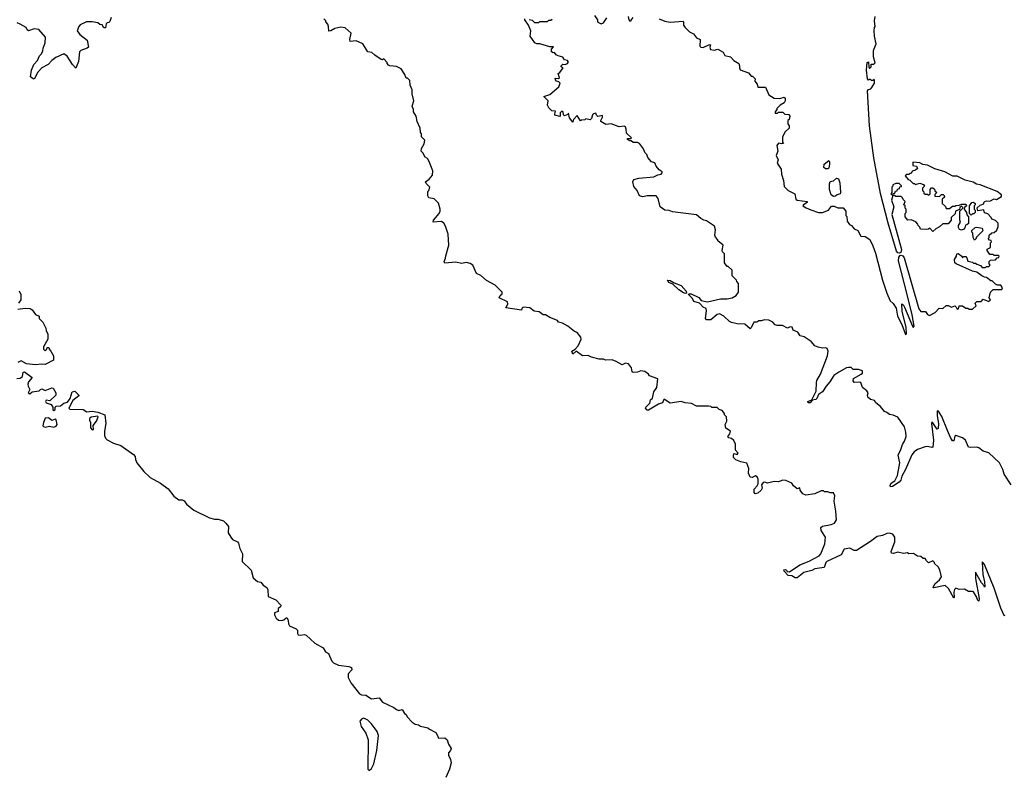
# Model space of a CAD drawing. Extents: x 2219101 to 2444320, y 201258 to 358766.
# Tile 69 of 256: x 2278692 to 2287687, y 240146 to 247016. Entities that reach past the tile are written whole.
import ezdxf

# ---------------------------------------------------------------- set-up
doc = ezdxf.new("R2010")
doc.units = 0

msp = doc.modelspace()

# ---------------------------------------------------------------- linework, layer by layer
at = {"layer": '0CON10XD'}
for points in [[(2279527.5, 247035), (2279515, 247000), (2279505, 246990), (2279491.7, 246988.3), (2279483, 246977), (2279475, 246940), (2279461.7, 246941.7), (2279445, 246970), (2279425, 246972.5), (2279405, 246986.7), (2279355, 246997.5), (2279303.6, 246996.4), (2279245, 246967.5), (2279232.5, 246955), (2279217.5, 246915), (2279240.5, 246880.5), (2279308.3, 246828.3), (2279320, 246765), (2279310, 246755), (2279250, 246735), (2279239.3, 246720.7), (2279229.2, 246635), (2279205, 246573.3), (2279174, 246605), (2279125, 246682.5), (2279095, 246702.5), (2279021.2, 246668.8), (2278985, 246642.5), (2278952.5, 246605), (2278895, 246574.3), (2278856.9, 246535), (2278825, 246473.3), (2278815, 246473.8), (2278790, 246495), (2278801.1, 246555), (2278820, 246605), (2278855, 246643.3), (2278873.9, 246686.1), (2278892.5, 246705), (2278905, 246730), (2278906.7, 246755), (2278923.3, 246805), (2278927.5, 246855), (2278867, 246927), (2278825, 246932.5), (2278773, 246913), (2278761.7, 246921.7), (2278752.5, 246945), (2278696, 246976), (2278667.7, 246987.7)], [(2285213, 243033), (2285215, 243050), (2285245, 243043.3), (2285256.7, 243055), (2285232, 243082), (2285230, 243135), (2285215, 243170), (2285195, 243187.5), (2285170, 243195), (2285160, 243205), (2285180.7, 243229.3), (2285186.4, 243256.4), (2285143, 243283), (2285137.5, 243315), (2285152.5, 243345), (2285150, 243385), (2285130, 243405), (2285130, 243415), (2285110, 243445), (2285081.7, 243451.7), (2285065, 243470), (2285015, 243470), (2285005, 243480), (2284985, 243482.5), (2284875, 243483.3), (2284828, 243508), (2284770, 243515), (2284735.7, 243525.7), (2284635, 243510.8), (2284584.1, 243545.9), (2284576.7, 243543.3), (2284565.8, 243514.2), (2284528.8, 243501.2), (2284435, 243447.5), (2284425, 243447.5), (2284410, 243465), (2284413.3, 243475), (2284448.8, 243511.2), (2284455, 243540), (2284473.6, 243556.4), (2284486, 243615), (2284511.2, 243655), (2284522.5, 243732.5), (2284445, 243760), (2284435, 243777.5), (2284401.7, 243801.7), (2284366.4, 243806.4), (2284335, 243793.3), (2284295, 243792.5), (2284288.3, 243798.3), (2284282.5, 243835), (2284255, 243870), (2284225, 243877.5), (2284195, 243862.5), (2284141.7, 243891.7), (2284105, 243907.5), (2284045, 243902.5), (2284025, 243912.5), (2283985, 243912.5), (2283915, 243932.5), (2283885, 243947.5), (2283835, 243942.5), (2283775, 243987.5), (2283745, 243960), (2283737.5, 243985), (2283766.7, 244003.3), (2283793.3, 244035), (2283822.5, 244095), (2283817.5, 244115), (2283785, 244157.5), (2283760, 244165), (2283700, 244215), (2283651.7, 244241.7), (2283615, 244252.5), (2283605, 244267.5), (2283535, 244292.5), (2283495, 244317.5), (2283475, 244317.5), (2283437, 244347), (2283393, 244353), (2283351.7, 244381.7), (2283293, 244387), (2283280, 244375), (2283275, 244360), (2283131.7, 244381.7), (2283150, 244415), (2283148.3, 244438.3), (2283072.5, 244475), (2283080, 244495), (2283098.3, 244511.7), (2283100, 244525), (2283035, 244590), (2282955, 244633.3), (2282905, 244677.5), (2282865, 244697.5), (2282830.7, 244770.7), (2282808.3, 244788.3), (2282775, 244796.7), (2282727, 244787), (2282675, 244800), (2282575, 244790), (2282568.8, 244805), (2282583.3, 244835), (2282583.9, 244856.1), (2282613.3, 244955), (2282607.5, 245055), (2282581.7, 245128.3), (2282567.5, 245155), (2282545, 245170), (2282470, 245165), (2282473.8, 245185), (2282523.3, 245245), (2282532.5, 245265), (2282532.5, 245285), (2282519.3, 245339.3), (2282478.3, 245378.3), (2282428.3, 245388.3), (2282420, 245405), (2282420, 245445), (2282430, 245455), (2282437.5, 245485), (2282405, 245520), (2282400, 245535), (2282433, 245557), (2282462.5, 245595), (2282467.5, 245635), (2282430, 245725), (2282416.4, 245746.4), (2282395, 245760), (2282375, 245800), (2282360, 245815), (2282363, 245837), (2282387.5, 245882.5), (2282392.5, 245915), (2282363.6, 245943.6), (2282361.7, 245971.7), (2282352.5, 245985), (2282350, 246025), (2282323.3, 246085), (2282312.5, 246135), (2282290, 246175), (2282290, 246195), (2282277.5, 246225), (2282292.5, 246275), (2282278.3, 246338.3), (2282277.5, 246375), (2282258.3, 246418.3), (2282255, 246460), (2282235, 246480), (2282221.7, 246481.7), (2282210, 246515), (2282176.4, 246566.4), (2282135, 246587.5), (2282073, 246593), (2282060.7, 246600.7), (2282050, 246615), (2282050, 246625), (2282018.3, 246658.3), (2282005, 246650), (2281995, 246652.5), (2281935, 246690), (2281910, 246715), (2281871.7, 246721.7), (2281826.1, 246796.1), (2281765, 246822.5), (2281710, 246815), (2281707.5, 246835), (2281721.7, 246891.7), (2281665, 246940), (2281625, 246947.5), (2281570, 246935), (2281535, 246912.5), (2281515, 246910), (2281513.3, 246955), (2281506.2, 246976.2), (2281490, 246995), (2281490, 247005), (2281470, 247025)], [(2285970.9, 243700.9), (2285972.8, 243717.2), (2286006.9, 243775), (2286072.9, 243945), (2286079.2, 243985), (2286070, 244010), (2286055, 244016.7), (2286025, 244013.8), (2285985, 244022), (2285955.9, 244035.9), (2285922.5, 244075), (2285857.1, 244117.1), (2285823.3, 244125), (2285799.3, 244159.3), (2285757, 244177), (2285750, 244205), (2285730.7, 244209.3), (2285705, 244196.7), (2285659.7, 244219.7), (2285610.7, 244220.7), (2285595, 244227.5), (2285572.1, 244252.1), (2285535, 244268.6), (2285495, 244271.4), (2285465, 244262.5), (2285445, 244263.3), (2285425, 244250), (2285398.3, 244251.7), (2285375, 244198), (2285365, 244190), (2285315, 244233.3), (2285245, 244236.7), (2285195, 244247.5), (2285175, 244257.5), (2285125, 244307.5), (2285085, 244326.7), (2285065, 244322.5), (2285005, 244271.2), (2284965, 244272.5), (2284956.7, 244285), (2284966, 244355), (2284962.5, 244375), (2284935, 244387.5), (2284902.5, 244425), (2284850.7, 244440.7), (2284837.3, 244467.3), (2284802.5, 244505), (2284805, 244510), (2284825, 244508.8), (2284895, 244478), (2284918, 244448), (2284975, 244436.2), (2285095, 244464), (2285155, 244464), (2285200, 244475), (2285236.4, 244493.6), (2285260, 244525), (2285260, 244605), (2285243, 244623), (2285240, 244635), (2285200, 244675), (2285200, 244725), (2285165, 244760), (2285155, 244760), (2285130, 244795), (2285130, 244875), (2285113, 244893), (2285110, 244905), (2285120, 244955), (2285070, 244995), (2285070, 245005), (2285048.3, 245028.3), (2285042.5, 245045), (2285047.5, 245095), (2285039.3, 245129.3), (2284967, 245177), (2284943, 245183), (2284915, 245200), (2284873.6, 245233.6), (2284655, 245259.1), (2284625, 245272.3), (2284585, 245276.1), (2284544.4, 245304.4), (2284525, 245381.4), (2284506.2, 245406.2), (2284425, 245406.6), (2284385, 245397.2), (2284355, 245407.1), (2284332.9, 245455), (2284302.2, 245492.2), (2284292.3, 245535), (2284303.5, 245556.5), (2284347.6, 245567.6), (2284485, 245579.5), (2284521.3, 245598.7), (2284552.5, 245605), (2284562.5, 245615), (2284562.5, 245625), (2284535, 245642.5), (2284507.5, 245677.5), (2284495, 245707.5), (2284465, 245717.5), (2284430, 245755), (2284420, 245785), (2284401.7, 245801.7), (2284390, 245835), (2284355, 245883.3), (2284335, 245892.5), (2284295, 245892.5), (2284277.5, 245907.5), (2284265, 245907.5), (2284245, 245920), (2284245, 245930), (2284275, 245930), (2284280, 245935), (2284235, 245980), (2284233.3, 246015), (2284225, 246036.7), (2284215, 246043.3), (2284167, 246037), (2284095, 246063.3), (2284046.4, 246056.4), (2284000, 246085), (2284000, 246095), (2284017.5, 246125), (2284015, 246140), (2283975, 246130), (2283961.7, 246141.7), (2283955, 246160), (2283935, 246156.7), (2283925, 246147.5), (2283917, 246113), (2283905, 246100), (2283865, 246110), (2283855, 246100), (2283823, 246097), (2283815, 246090), (2283785, 246140), (2283750, 246105), (2283745, 246080), (2283715, 246120), (2283705, 246160), (2283700, 246150), (2283668.3, 246138.3), (2283660, 246145), (2283657.5, 246175), (2283645, 246180), (2283630, 246165), (2283630, 246135), (2283625, 246130), (2283581.7, 246141.7), (2283580, 246155), (2283588.3, 246178.3), (2283553.3, 246183.3), (2283525, 246210), (2283512.5, 246235), (2283520, 246275), (2283480, 246315), (2283535, 246332.5), (2283618.8, 246401.2), (2283630, 246435), (2283617, 246447), (2283595, 246452.5), (2283587.5, 246465), (2283585, 246480), (2283615, 246477.5), (2283622.5, 246485), (2283610, 246525), (2283626.4, 246533.6), (2283657.5, 246575), (2283640, 246585), (2283640, 246595), (2283655, 246610), (2283675, 246607.5), (2283695, 246616.7), (2283703.3, 246625), (2283703.3, 246635), (2283695, 246643.3), (2283670, 246650), (2283655, 246672.5), (2283610, 246685), (2283593.6, 246693.6), (2283577, 246717), (2283565, 246712.5), (2283551.7, 246721.7), (2283550, 246745), (2283567.5, 246767.5), (2283535, 246768.8), (2283445, 246793.8), (2283415, 246794), (2283397.5, 246805), (2283356.2, 246865), (2283360, 246915), (2283340, 246965), (2283306.7, 247015), (2283307.5, 247025)], [(2283345, 247017.5), (2283375, 247010), (2283395, 246990), (2283435, 246990), (2283445, 247000), (2283515, 247000), (2283525, 247010), (2283545, 247010), (2283555, 247020)], [(2283943.9, 247053.9), (2283970, 247015), (2283971.7, 247001.7), (2283975, 246992.5), (2284005, 246977.5), (2284025, 246987.5), (2284055, 247032.5)], [(2284251.2, 247045), (2284256.7, 247015), (2284265, 247003.3), (2284279.5, 247010.5), (2284297.5, 247035)], [(2284535, 247022.5), (2284585, 247002.5), (2284635, 246992.5), (2284751.7, 247001.7), (2284757.5, 246995), (2284757.5, 246965), (2284767, 246947), (2284810, 246905), (2284846.4, 246886.4), (2284875, 246850), (2284907.5, 246835), (2284905.8, 246775), (2284913.5, 246763.5), (2284937.3, 246762.7), (2284995, 246790), (2285002.5, 246785), (2284996.7, 246765), (2285003.9, 246743.9), (2285035, 246736.7), (2285070, 246745), (2285119.3, 246719.3), (2285135, 246687.5), (2285186.1, 246676.1), (2285215, 246642.5), (2285262.5, 246615), (2285268.8, 246595), (2285266.7, 246575), (2285275, 246557.5), (2285350.7, 246530.7), (2285375, 246500), (2285385, 246500), (2285410, 246475), (2285407.5, 246455), (2285430, 246425), (2285435, 246400), (2285505, 246400), (2285535, 246330), (2285585, 246300), (2285635, 246296.7), (2285676.2, 246306.2), (2285686, 246296), (2285686.2, 246275), (2285675, 246256.7), (2285640, 246235), (2285610, 246205), (2285610, 246195), (2285592.5, 246175), (2285595, 246160), (2285615, 246160), (2285625, 246170), (2285665, 246170), (2285683, 246153), (2285718.3, 246148.3), (2285727.5, 246135), (2285720, 246105), (2285710, 246095), (2285710, 246065), (2285720, 246045), (2285720, 246025), (2285685, 245990), (2285660, 245945), (2285660, 245895), (2285670, 245885), (2285655, 245880), (2285623, 245887), (2285607.5, 245865), (2285616.7, 245815), (2285602.5, 245775), (2285621.2, 245735), (2285613.3, 245705), (2285649.3, 245649.3), (2285652, 245605), (2285671.2, 245545), (2285675, 245490), (2285713.8, 245453.8), (2285772.5, 245425), (2285783.3, 245375), (2285795, 245366.7), (2285886.2, 245355), (2285885.8, 245345), (2285852.5, 245325), (2285847.5, 245315), (2285876.7, 245295), (2285918.7, 245278.7), (2285990, 245255), (2286025, 245254.2), (2286080, 245275), (2286108.3, 245311.7), (2286131.7, 245311.7), (2286165, 245297.5), (2286215, 245297.5), (2286240, 245265), (2286240, 245225), (2286247, 245217), (2286252.5, 245175), (2286273.6, 245143.6), (2286290, 245135), (2286313.8, 245103.8), (2286347.7, 245087.7), (2286375, 245037.5), (2286415, 245033.3), (2286457.7, 245007.7), (2286485, 244947.5), (2286511.3, 244881.3), (2286575, 244636.2), (2286615, 244515.8), (2286645, 244446.7), (2286673, 244423), (2286697.7, 244377.7), (2286710.8, 244305), (2286749.4, 244229.4), (2286785, 244137.5), (2286792.5, 244145), (2286789.2, 244205), (2286755, 244350), (2286751.7, 244418.3), (2286765, 244407.5), (2286775, 244387.5), (2286847.5, 244215), (2286855, 244202.5), (2286862.5, 244215), (2286845, 244317.5), (2286796.4, 244516.3), (2286721.7, 244811.7), (2286724.1, 244845.9), (2286735, 244861.4), (2286745, 244864.5), (2286758.8, 244858.8), (2286770.6, 244840.6), (2286905, 244374), (2286925, 244350), (2286967.5, 244347.5), (2286985, 244322.5), (2287003, 244313), (2287055, 244340), (2287091.7, 244378.3), (2287125, 244377.5), (2287157, 244403), (2287175, 244402.5), (2287205, 244387.5), (2287235, 244400), (2287248.3, 244388.3), (2287255, 244370), (2287268.3, 244371.7), (2287275, 244400), (2287305, 244400), (2287335, 244380), (2287355, 244380), (2287365, 244370), (2287395, 244370), (2287428.3, 244401.7), (2287420, 244425), (2287435, 244440), (2287475, 244440), (2287495, 244460), (2287545, 244440), (2287560, 244455), (2287550, 244475), (2287560, 244525), (2287585, 244550), (2287665, 244550), (2287670, 244565), (2287655, 244590), (2287625, 244590), (2287605, 244600), (2287575, 244630), (2287565, 244630), (2287525, 244660), (2287505, 244662.5), (2287482.5, 244675)], [(2287482.5, 244675), (2287437, 244707), (2287395, 244717.5), (2287246.7, 244785), (2287236.2, 244795), (2287232.5, 244825), (2287250, 244855), (2287253, 244877), (2287265, 244880), (2287300, 244855), (2287305, 244840), (2287315, 244850), (2287335, 244850), (2287345, 244840), (2287355, 244810), (2287395, 244800), (2287405, 244790), (2287425, 244790), (2287435, 244780), (2287468.3, 244768.3), (2287485, 244750), (2287515, 244750), (2287525, 244760), (2287545, 244760), (2287558.3, 244771.7), (2287550, 244785), (2287550, 244805), (2287561.7, 244818.3), (2287605, 244820), (2287621.7, 244838.3), (2287638.3, 244841.7), (2287640, 244855), (2287635, 244860), (2287595, 244860), (2287585, 244870), (2287555, 244870), (2287530, 244905), (2287531.7, 244918.3), (2287560, 244935), (2287560, 244975), (2287570, 244985), (2287568.3, 244998.3), (2287551.7, 245001.7), (2287540, 245015), (2287550, 245025), (2287550, 245045), (2287571.7, 245068.3), (2287595, 245070), (2287618.3, 245091.7), (2287630, 245125), (2287630, 245155), (2287605, 245180), (2287571.7, 245191.7), (2287568.3, 245208.3), (2287535, 245240), (2287505, 245250), (2287498.3, 245278.3), (2287445, 245270), (2287440, 245295), (2287465, 245320), (2287498.3, 245331.7), (2287500, 245345), (2287510, 245355), (2287525, 245360), (2287555, 245357.5), (2287595, 245377.5), (2287615, 245372.5), (2287660, 245400), (2287661.2, 245415), (2287621.2, 245445), (2287465, 245505.3), (2287432.2, 245512.2), (2287401.7, 245531.7), (2287330.3, 245550.3), (2287255.3, 245585.3), (2287216.4, 245586.4), (2287144, 245625), (2287051.7, 245651.7), (2286983.8, 245685), (2286942.1, 245692.1), (2286915, 245708.5), (2286852.5, 245715), (2286851.7, 245681.7), (2286885, 245676.7), (2286892.5, 245655), (2286875, 245640), (2286845, 245630), (2286835, 245610), (2286825, 245610), (2286815, 245600), (2286795, 245600), (2286781.7, 245588.3), (2286810, 245555), (2286825, 245550), (2286855, 245520), (2286865, 245520), (2286875, 245510), (2286915, 245522.5), (2286950, 245510), (2286957.5, 245495), (2286940, 245475), (2286940, 245455), (2286948.3, 245448.3), (2286951.7, 245431.7), (2286965, 245420), (2286985, 245420), (2286998.3, 245411.7), (2287010, 245425), (2287010, 245465), (2287021.7, 245478.3), (2287035, 245480), (2287048.3, 245468.3), (2287051.7, 245451.7), (2287070, 245435), (2287051.7, 245418.3), (2287051.7, 245401.7), (2287095, 245400), (2287111.7, 245418.3), (2287128.3, 245418.3), (2287138.3, 245408.3), (2287140, 245395), (2287120, 245375), (2287120, 245335), (2287148.3, 245308.3), (2287155, 245290), (2287185, 245290), (2287215, 245310), (2287235, 245310), (2287243, 245317), (2287275, 245320), (2287295, 245330), (2287335, 245330), (2287340, 245315), (2287321.7, 245298.3), (2287320, 245285), (2287340, 245255), (2287343, 245233), (2287360, 245215), (2287358.3, 245151.7), (2287345, 245140), (2287331.7, 245138.3), (2287327, 245113), (2287318.3, 245101.7), (2287295, 245092.5), (2287277, 245097), (2287267.5, 245115), (2287267.5, 245135), (2287287.5, 245165), (2287280, 245185), (2287280, 245265), (2287310, 245295), (2287295, 245310), (2287281.7, 245298.3), (2287278.3, 245281.7), (2287240, 245265), (2287238.3, 245241.7), (2287201.7, 245208.3), (2287200, 245185), (2287175, 245150), (2287125, 245150), (2287095, 245122.5), (2287060, 245105), (2287035, 245080), (2287005, 245110), (2286995, 245100), (2286975, 245097.5), (2286921.7, 245101.7), (2286915, 245120), (2286900, 245135), (2286898.3, 245148.3), (2286878.3, 245168.3), (2286836.4, 245186.4), (2286805, 245182.5), (2286780, 245215), (2286780, 245245), (2286790, 245255), (2286790, 245285), (2286781.7, 245291.7), (2286780, 245315), (2286770, 245325), (2286780, 245355), (2286761.7, 245371.7), (2286758.3, 245388.3), (2286745, 245400), (2286695, 245400), (2286685, 245410), (2286670, 245410), (2286657.5, 245365), (2286677.5, 245305), (2286658, 245235), (2286748.2, 244915), (2286740.6, 244889.4), (2286728.7, 244881.3), (2286715, 244885.5), (2286701.2, 244901.2), (2286624.7, 245155), (2286555, 245426.2), (2286493.8, 245753.8), (2286455.5, 246045), (2286435.9, 246364.1), (2286445, 246377.5), (2286466.4, 246383.6), (2286477.5, 246395), (2286500, 246435), (2286500, 246465), (2286495, 246470), (2286485, 246460), (2286475, 246460), (2286465, 246470), (2286455, 246470), (2286445, 246462.5), (2286437.5, 246475), (2286429.2, 246555), (2286434.3, 246625.7), (2286445, 246630), (2286447.5, 246625), (2286448.3, 246588.3), (2286455, 246570), (2286470, 246585), (2286471.7, 246608.3), (2286495, 246610), (2286507.5, 246622.5), (2286492.5, 246675), (2286492.5, 246735), (2286516.7, 246795), (2286500, 246865), (2286497.5, 246915), (2286500, 246945), (2286507.5, 246955), (2286500, 247005), (2286507.5, 247045)], [(2286075, 245651.2), (2286052.7, 245652.7), (2286037.5, 245665), (2286040, 245695), (2286085, 245730), (2286091.2, 245715), (2286090, 245695), (2286085, 245660), (2286075, 245651.2)], [(2286125, 245401.2), (2286104, 245415), (2286090.8, 245465), (2286089.2, 245515), (2286095, 245536.7), (2286127.7, 245542.3), (2286155, 245568.8), (2286170.7, 245560.7), (2286183.8, 245525), (2286191.2, 245435), (2286186, 245424), (2286160, 245415), (2286145, 245402.5), (2286125, 245401.2)], [(2286670, 245410), (2286671.7, 245428.3), (2286688.3, 245431.7), (2286691.7, 245448.3), (2286708.3, 245451.7), (2286711.7, 245468.3), (2286728.3, 245471.7), (2286731.7, 245488.3), (2286748.3, 245491.7), (2286748.3, 245498.3), (2286725, 245520), (2286695, 245520), (2286670, 245505), (2286670, 245495), (2286660, 245485), (2286660, 245435), (2286650, 245425), (2286665, 245410), (2286670, 245410)], [(2287385, 245230), (2287370, 245245), (2287370, 245315), (2287390, 245345), (2287405, 245347.5), (2287420, 245335), (2287420, 245325), (2287410, 245315), (2287410, 245285), (2287420, 245275), (2287420, 245255), (2287408.3, 245241.7), (2287395, 245240), (2287385, 245230)], [(2287415, 245000), (2287402.5, 245025), (2287400, 245065), (2287390, 245075), (2287391.7, 245088.3), (2287420, 245115), (2287435, 245120), (2287485, 245110), (2287490, 245085), (2287430, 245025), (2287430, 245015), (2287415, 245000)], [(2284775, 244513.3), (2284755, 244518), (2284715, 244546.2), (2284659.5, 244599.5), (2284623.3, 244615), (2284610, 244635), (2284635, 244633.3), (2284670, 244610), (2284735.6, 244585.6), (2284782, 244535), (2284782.5, 244517.5), (2284775, 244513.3)], [(2278688.3, 244538.3), (2278702.5, 244505), (2278702.5, 244455), (2278682.5, 244425)], [(2278675, 244370), (2278697, 244373), (2278745, 244380), (2278786.4, 244376.4), (2278807.5, 244365), (2278835, 244320), (2278870, 244305), (2278870, 244285), (2278905, 244250), (2278930, 244195), (2278933, 244173), (2278950, 244145), (2278950, 244095), (2278910, 244025), (2278910, 244005), (2278925, 243990), (2278938.3, 244001.7), (2278941.7, 244018.3), (2278955, 244020), (2278960, 244015), (2278960, 244005), (2278977, 243987), (2279000, 243945), (2279000, 243905), (2278925, 243863.3), (2278895, 243866.2), (2278835, 243860), (2278755, 243871.2), (2278705, 243897.5), (2278676.4, 243883.6)], [(2278665, 243737.5), (2278695, 243740), (2278717.5, 243755), (2278722.5, 243795), (2278735, 243796.2), (2278806.7, 243745), (2278773.9, 243706.1), (2278766.2, 243685), (2278768.8, 243665), (2278783.3, 243635), (2278770, 243605), (2278785, 243597.5), (2278806.7, 243613.3), (2278870, 243625), (2278883.3, 243635)], [(2287750, 242765), (2287685, 242862.5), (2287674.2, 242904.2), (2287643.3, 242965), (2287545, 243057.5), (2287495, 243071.2), (2287455, 243104), (2287435, 243108.6), (2287375, 243104.5), (2287360, 243110), (2287332.6, 243172.6), (2287305.4, 243195.4), (2287245, 243215.7), (2287235, 243208.8), (2287225, 243167.5), (2287215, 243166), (2287195, 243197.5), (2287167.9, 243262.1), (2287115, 243390), (2287085, 243437.5), (2287075, 243440), (2287074.3, 243395), (2287084.2, 243325), (2287081.7, 243278.3), (2287075, 243273.3), (2287063.8, 243285), (2287035, 243332.5), (2287025, 243340), (2287021.2, 243325), (2287041.3, 243171.3), (2287035, 243110), (2287025, 243105.8), (2286985, 243115.6), (2286965, 243112.2), (2286895, 243088.8), (2286863.2, 243066.8), (2286841.7, 243038.3), (2286784.7, 242905), (2286751.5, 242845), (2286742.1, 242807.9), (2286725, 242788.6), (2286665, 242749.5), (2286647.7, 242747.7), (2286645, 242762.5), (2286655, 242781.4), (2286687.6, 242802.4), (2286709.9, 242850.1), (2286731.8, 242965), (2286716.1, 243035), (2286742.5, 243087.5), (2286755.3, 243134.7), (2286776.1, 243165), (2286790.4, 243205), (2286788.1, 243245), (2286773.8, 243293.8), (2286715, 243383.3), (2286671.7, 243401.7), (2286638.3, 243408.3), (2286615, 243426.7), (2286593.9, 243433.9), (2286555, 243480), (2286512.5, 243515), (2286500, 243535), (2286465, 243543.3), (2286440, 243565), (2286436.7, 243585), (2286442.5, 243605), (2286431.2, 243625), (2286390, 243655), (2286375, 243698.8), (2286363.9, 243703.9), (2286315, 243700), (2286307.5, 243715), (2286310, 243735), (2286380, 243775), (2286390, 243785), (2286390, 243805), (2286355, 243820), (2286305, 243820), (2286287, 243837), (2286265, 243837.5), (2286245, 243833.3), (2286175, 243795.6), (2286130, 243765), (2286094.3, 243705), (2286058, 243665), (2286026.9, 243615), (2285990.8, 243589.2), (2285975, 243554.5), (2285965, 243545.6), (2285931.7, 243538.3), (2285913.9, 243513.9), (2285895, 243514.3), (2285892, 243525), (2285929.3, 243540.7), (2285968.3, 243621.7), (2285970.9, 243700.9)], [(2278883.3, 243635), (2278895, 243642.5), (2278925, 243626.2), (2278985, 243652.5), (2278997, 243647), (2279022.5, 243605), (2279022.5, 243585), (2278968.3, 243531.7), (2278935, 243537.5), (2278928.8, 243525), (2278935, 243514.3), (2278979.5, 243499.5), (2278993.8, 243475), (2278995, 243450), (2279003.3, 243443.3), (2279016.1, 243453.9), (2279017.5, 243475), (2279025, 243482.5), (2279065, 243488), (2279095, 243511.2), (2279129.5, 243520.5), (2279152.5, 243555), (2279170, 243615), (2279195, 243620), (2279232.5, 243585), (2279231.7, 243578.3), (2279177.5, 243535), (2279140, 243465), (2279150, 243455), (2279271.7, 243451.7), (2279305, 243432.5), (2279355, 243436.7), (2279405, 243430), (2279470, 243405), (2279480, 243325), (2279467.5, 243255), (2279467.5, 243215), (2279475, 243190), (2279490, 243175), (2279550, 243145), (2279615, 243123.3), (2279733, 243043), (2279747.5, 243025), (2279750, 242995), (2279763.3, 242965), (2279825, 242886.2), (2279885, 242831.2), (2279978.3, 242778.3), (2280047, 242727), (2280099.5, 242659.5), (2280145, 242627.5), (2280176.4, 242626.4), (2280195, 242617.5), (2280215, 242587.5), (2280281.7, 242531.7), (2280425, 242463.8), (2280472.3, 242452.3), (2280505, 242451.2), (2280555, 242436.7), (2280576.7, 242415), (2280600, 242385), (2280597, 242327), (2280620, 242285), (2280636.4, 242266.4), (2280682.5, 242245), (2280691.7, 242231.7), (2280704.2, 242184.2), (2280726.2, 242135), (2280724.2, 242064.2), (2280805.8, 241985.8), (2280826.1, 241916.1), (2280865, 241881.2), (2280893.6, 241873.6), (2280917.3, 241847.3), (2280948.8, 241825), (2280958.8, 241805), (2280963.3, 241745), (2281032.5, 241715), (2281076.7, 241665), (2281075, 241650), (2281053.3, 241635), (2281052.5, 241607.5), (2281018.8, 241595), (2281020.6, 241575), (2281034.5, 241545), (2281055, 241527.5), (2281086, 241524), (2281105, 241530), (2281125, 241550), (2281135, 241550), (2281143.3, 241525), (2281147.5, 241495), (2281157.5, 241475), (2281218.3, 241448.3), (2281231.2, 241435), (2281228.6, 241405), (2281234.6, 241394.6), (2281255, 241389.5), (2281295, 241395.8), (2281310, 241390), (2281388.7, 241318.7), (2281463.8, 241275), (2281485, 241237.5), (2281513.3, 241223.3), (2281543.3, 241153.3), (2281558.3, 241138.3), (2281605, 241117.5), (2281700, 241105), (2281722.5, 241095), (2281727.5, 241075), (2281694.3, 241035.7), (2281692, 241005), (2281718, 240955), (2281796.7, 240855), (2281815, 240844.2), (2281855, 240840.8), (2281905, 240808.8), (2281975, 240817.5), (2282005, 240777.5), (2282109.7, 240729.7), (2282135, 240710), (2282155, 240702.5), (2282185, 240710), (2282206.1, 240676.1), (2282222.5, 240665), (2282232.5, 240645), (2282277.5, 240595), (2282305, 240576.7), (2282335, 240570), (2282355, 240557.5), (2282420, 240545), (2282435, 240530), (2282495, 240500), (2282507.5, 240475), (2282518.3, 240448.3), (2282575, 240452.5), (2282596.7, 240435), (2282610, 240395), (2282633.3, 240355), (2282627.5, 240335), (2282610, 240315), (2282610, 240295), (2282627.5, 240255), (2282632.5, 240225), (2282617.5, 240165), (2282585, 240090)], [(2279005, 243292.5), (2279025, 243301.9), (2279034.4, 243315), (2279025, 243357.5), (2279015, 243363.3), (2278985, 243353.3), (2278955.5, 243375.5), (2278925, 243374), (2278908.6, 243335), (2278904, 243305), (2278908.3, 243298.3), (2278925, 243292.5), (2278965, 243300), (2279005, 243292.5)], [(2279355, 243267.5), (2279365, 243270), (2279363, 243307), (2279394.2, 243345.8), (2279410, 243385), (2279401.7, 243391.7), (2279345.9, 243384.1), (2279330.7, 243369.3), (2279330, 243355), (2279340, 243335), (2279340, 243285), (2279355, 243267.5)], [(2287695, 241566), (2287685, 241569.2), (2287655, 241636.7), (2287595, 241821.2), (2287505, 242037.5), (2287495, 242052.5), (2287485, 242060), (2287483.3, 242055), (2287491.9, 241945), (2287505, 241877.5), (2287510, 241835), (2287505, 241830), (2287502.5, 241842.5), (2287479.5, 241869.5), (2287423, 241967), (2287425, 241910), (2287458.1, 241725), (2287455, 241702.5), (2287445, 241706.7), (2287431.9, 241741.9), (2287405, 241786.7), (2287395, 241791.2), (2287358.3, 241788.3), (2287321.7, 241811.7), (2287275, 241807.5), (2287245, 241820), (2287233.3, 241806.7), (2287226.9, 241783.1), (2287230, 241735), (2287225, 241730), (2287176.3, 241816.3), (2287145.6, 241845.6), (2287041.7, 241821.7), (2287037.5, 241825), (2287050.8, 241859.2), (2287096, 241895), (2287113.3, 241925), (2287097, 241987), (2287082.5, 242015), (2287050, 242045), (2287050, 242055), (2287035, 242070), (2286993, 242053), (2286975, 242070), (2286965, 242090), (2286945, 242090), (2286925, 242110), (2286893, 242113), (2286857, 242137), (2286815, 242132.5), (2286801.7, 242141.7), (2286765, 242137.5), (2286715, 242150), (2286675, 242137.5), (2286655, 242140), (2286653.3, 242155), (2286686.7, 242245), (2286687.5, 242285), (2286670, 242315), (2286637, 242323), (2286615, 242320), (2286575, 242301.2), (2286525, 242291.2), (2286465, 242246), (2286337.5, 242165), (2286314.5, 242164.5), (2286275, 242184.5), (2286225, 242175.7), (2286195, 242124.3), (2286064.4, 242065), (2286055, 242053.8), (2286040, 242010), (2285955, 241995.5), (2285928.5, 241981.5), (2285855, 241962.7), (2285795, 241914.6), (2285775, 241914.6), (2285745, 241931.8), (2285712, 241935), (2285675, 241974), (2285673.1, 241986.9), (2285685, 241990), (2285696, 241985), (2285701.7, 241971.7), (2285725, 241969.4), (2285817.7, 242032.3), (2285905, 242066.2), (2285994.4, 242115), (2286010, 242135), (2286047.1, 242225), (2286054.3, 242285), (2286015, 242346.2), (2286010, 242375), (2286025, 242388), (2286105, 242402.9), (2286135, 242414.2), (2286153.8, 242445), (2286149.2, 242525), (2286133.3, 242615), (2286140, 242665), (2286125, 242690), (2286095, 242690), (2286075, 242700), (2286045, 242700), (2286035, 242710), (2286015, 242710), (2285955, 242682.5), (2285875, 242670), (2285845, 242682.5), (2285822.5, 242715), (2285818.3, 242738.3), (2285795, 242727.5), (2285762.5, 242755), (2285745, 242780), (2285690, 242805), (2285665, 242806.2), (2285625, 242792), (2285585, 242795.7), (2285525, 242780), (2285498.3, 242788.3), (2285485, 242786), (2285470, 242765), (2285474, 242735), (2285465.7, 242715), (2285435, 242688.6), (2285411.2, 242681.2), (2285401.4, 242695), (2285401.1, 242725), (2285430, 242755), (2285439.5, 242775), (2285436.9, 242816.9), (2285428.3, 242838.3), (2285415, 242846.5), (2285382.9, 242832.9), (2285365, 242833.3), (2285350.5, 242870.5), (2285354, 242915), (2285335, 242962.5), (2285280, 242975), (2285235, 242994), (2285212, 243015), (2285213, 243033)], [(2281885, 240152.5), (2281907.3, 240172.7), (2281927.5, 240215), (2281955.6, 240335), (2281970, 240475), (2281958.7, 240508.7), (2281905, 240580), (2281871.2, 240615), (2281835, 240632), (2281816.7, 240625), (2281800, 240605), (2281812.9, 240555), (2281852.9, 240495), (2281875.8, 240434.2), (2281872.5, 240165), (2281885, 240152.5)]]:
    msp.add_lwpolyline(points, dxfattribs=at)

doc.saveas('drawing.dxf')
